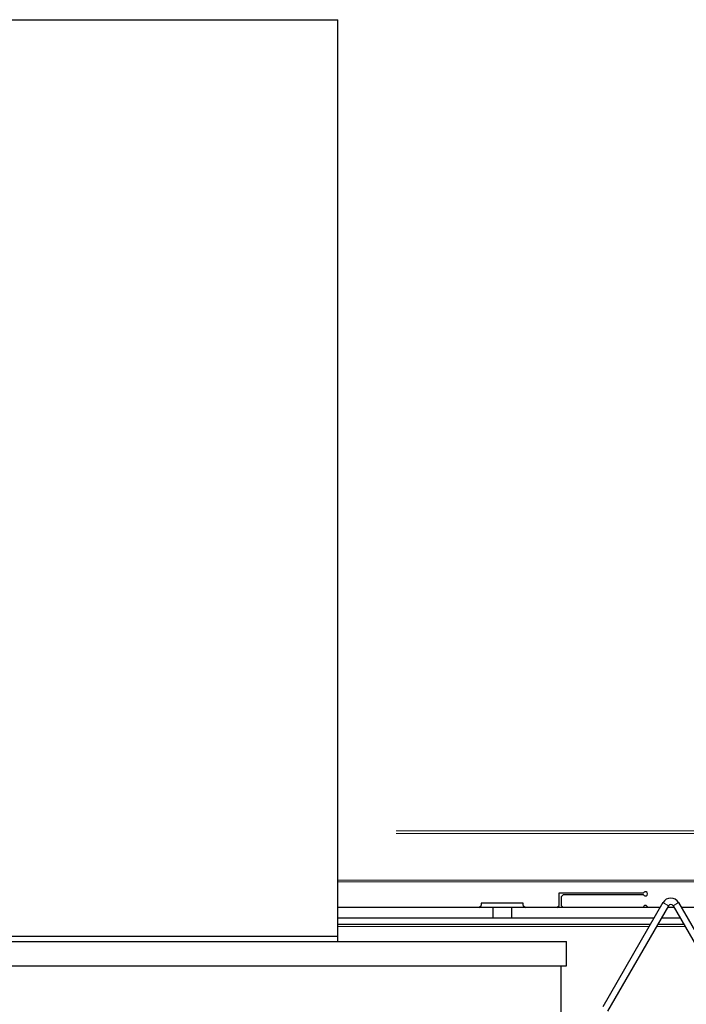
# Model space of a CAD drawing. Header units: millimetres. Extents: x 22 to 263, y 70 to 159.
# Tile 36 of 74: x 117.06 to 123.39, y 80.23 to 89.58. Entities that reach past the tile are written whole.
import ezdxf

# ---------------------------------------------------------------- set-up
doc = ezdxf.new("R2010")
doc.units = ezdxf.units.MM
doc.linetypes.add('PHANTOM', pattern=[12.7, 6.35, -1.27, 1.27, -1.27, 1.27, -1.27])

msp = doc.modelspace()

# ---------------------------------------------------------------- linework, layer by layer
at = {"color": 7, "linetype": 'Continuous', "lineweight": 25}
for p, q in [((114.0031, 89.5811), (120.0831, 89.5811)), ((120.0831, 80.8811), (120.0831, 89.5811)), ((122.1831, 81.2933), (122.9857, 81.2933)), ((122.1831, 81.1733), (122.1831, 81.2933)), ((122.2231, 81.2733), (122.2031, 81.2533)), ((122.2031, 81.2533), (122.2031, 81.1733)), ((122.9857, 81.2733), (122.2231, 81.2733)), ((121.5531, 81.1533), (120.0831, 81.1533)), ((121.4231, 81.1533), (121.4431, 81.1733)), ((121.8431, 81.1933), (121.4431, 81.1933)), ((121.4431, 81.1933), (121.4431, 81.1733)), ((121.5531, 81.1533), (121.5531, 81.0533)), ((121.7331, 81.1533), (121.5531, 81.1533)), ((121.7331, 81.1533), (121.7331, 81.0533)), ((123.1423, 81.1533), (121.7331, 81.1533)), ((121.8431, 81.1733), (121.8431, 81.1933)), ((121.8431, 81.1733), (121.8631, 81.1533)), ((122.163, 81.1533), (122.1831, 81.1733)), ((122.2031, 81.1733), (122.2231, 81.1533)), ((123.1694, 81.2003), (122.5983, 80.2111)), ((123.2214, 81.1703), (122.6431, 80.1686)), ((123.2746, 81.1533), (123.2115, 81.1533)), ((123.2647, 81.1703), (123.8936, 80.0811)), ((123.3167, 81.2003), (123.9455, 80.1111)), ((124.5331, 81.1533), (123.3438, 81.1533)), ((123.0845, 81.0533), (120.0831, 81.0533)), ((121.5531, 81.0533), (120.0831, 81.0533)), ((123.0845, 81.0533), (121.7331, 81.0533)), ((123.3323, 81.0533), (123.1538, 81.0533)), ((123.0499, 80.9933), (120.0831, 80.9933)), ((123.3669, 80.9933), (123.1192, 80.9933)), ((114.0031, 80.8811), (120.0831, 80.8811)), ((120.0831, 80.8311), (120.0831, 80.8811)), ((111.8331, 80.8311), (122.2531, 80.8311)), ((122.2531, 80.6011), (122.2531, 80.8311)), ((111.8331, 80.6011), (122.2531, 80.6011)), ((122.2031, 80.0811), (122.2031, 80.6011))]:
    msp.add_line(p, q, dxfattribs=at)
at = {"color": 8, "linetype": 'PHANTOM', "lineweight": 18}
for p, q in [((126.9871, 81.8816), (120.0831, 81.8816)), ((126.9871, 81.8561), (120.0831, 81.8561)), ((120.0831, 81.4125), (124.4231, 81.4125)), ((124.4231, 81.3984), (120.0831, 81.3984)), ((123.2214, 81.1703), (123.1694, 81.2003)), ((123.2647, 81.1703), (123.3167, 81.2003)), ((120.0831, 80.9715), (123.0373, 80.9715)), ((123.1066, 80.9715), (123.3795, 80.9715))]:
    msp.add_line(p, q, dxfattribs=at)
at = {"color": 7, "linetype": 'Continuous', "lineweight": 25}
for centre, radius, start, end in [((123.0031, 81.2833), 0.02, 210, 150), ((123.2431, 81.1578), 0.085, 30, 150), ((123.0031, 81.1533), 0.02, 0, 180), ((123.2431, 81.1578), 0.025, 30, 150)]:
    msp.add_arc(centre, radius, start, end, dxfattribs=at)

doc.saveas('drawing.dxf')
